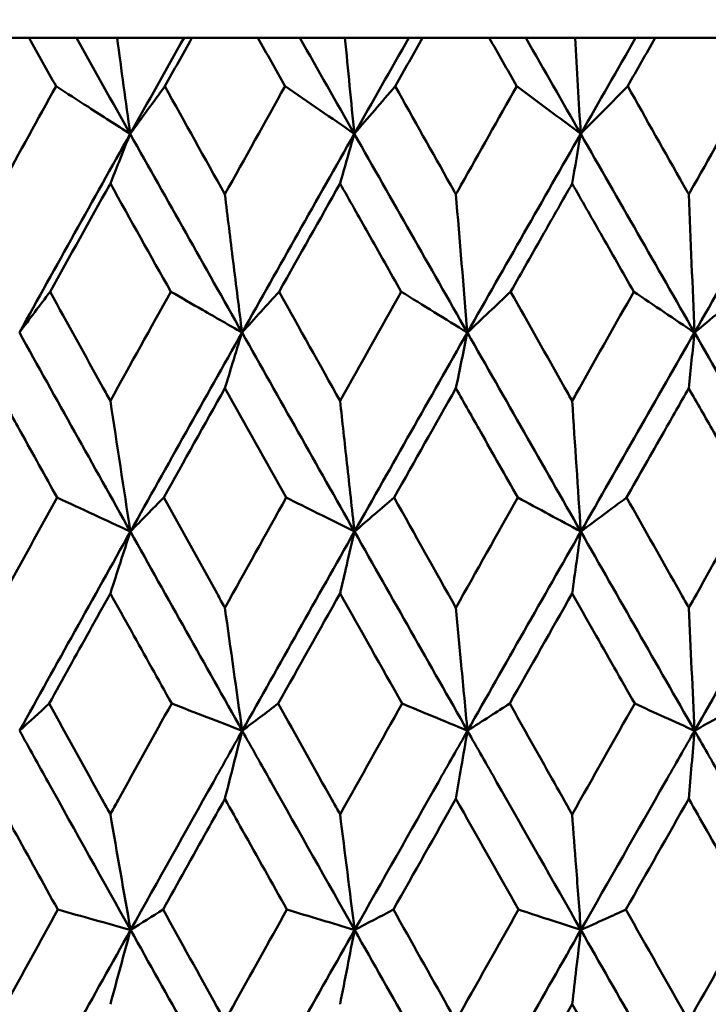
# Model space of a CAD drawing. Header units: millimetres. Extents: x 123 to 2417, y 726 to 3130.
# Tile 167 of 244: x 1421.19 to 1424.89, y 811.12 to 816.41. Entities that reach past the tile are written whole.
import ezdxf

# ---------------------------------------------------------------- set-up
doc = ezdxf.new("R2010")
doc.units = ezdxf.units.MM
doc.header["$LTSCALE"] = 12
doc.layers.add('Widoczne (ISO)', color=7, linetype='Continuous', lineweight=50)

msp = doc.modelspace()

# ---------------------------------------------------------------- linework, layer by layer
at = {"layer": 'Widoczne (ISO)'}
for p, q in [((1421.2396, 816.3166), (1420.8903, 816.3166)), ((1421.2396, 816.3166), (1421.4931, 816.3166)), ((1421.4931, 816.3166), (1421.712, 816.3166)), ((1421.712, 816.3166), (1422.0715, 816.3166)), ((1422.0715, 816.3166), (1422.1139, 816.3166)), ((1422.4682, 816.3166), (1422.1139, 816.3166)), ((1422.4682, 816.3166), (1422.6936, 816.3166)), ((1422.6936, 816.3166), (1422.9359, 816.3166)), ((1422.9359, 816.3166), (1423.279, 816.3166)), ((1423.279, 816.3166), (1423.3531, 816.3166)), ((1423.7109, 816.3166), (1423.3531, 816.3166)), ((1423.7109, 816.3166), (1423.9074, 816.3166)), ((1423.9074, 816.3166), (1424.172, 816.3166)), ((1424.172, 816.3166), (1424.4974, 816.3166)), ((1424.4974, 816.3166), (1424.6028, 816.3166)), ((1424.9627, 816.3166), (1424.6028, 816.3166))]:
    msp.add_line(p, q, dxfattribs=at)
msp.add_circle((1426.0385, 776.3166), 50, dxfattribs=at)
for points in [[(1421.3839, 816.0573), (1421.3358, 816.1437), (1421.2877, 816.2302), (1421.2396, 816.3166)], [(1421.7822, 815.8011), (1421.6857, 815.973), (1421.5893, 816.1448), (1421.4931, 816.3166)], [(1421.7822, 815.8011), (1421.7587, 815.9727), (1421.7353, 816.1445), (1421.712, 816.3166)], [(1421.7822, 815.8011), (1421.8784, 815.973), (1421.9749, 816.1448), (1422.0715, 816.3166)], [(1422.1139, 816.3166), (1422.0654, 816.2302), (1422.0169, 816.1437), (1421.9684, 816.0573)], [(1422.9862, 815.8011), (1422.8886, 815.973), (1422.7911, 816.1448), (1422.6936, 816.3166)], [(1422.9862, 815.8011), (1422.9694, 815.9727), (1422.9526, 816.1445), (1422.9359, 816.3166)], [(1422.9862, 815.8011), (1423.0837, 815.973), (1423.1813, 816.1448), (1423.279, 816.3166)], [(1424.2023, 815.8011), (1424.104, 815.973), (1424.0056, 816.1448), (1423.9074, 816.3166)], [(1424.2023, 815.8011), (1424.1922, 815.9727), (1424.1821, 816.1445), (1424.172, 816.3166)], [(1424.2023, 815.8011), (1424.3006, 815.973), (1424.3989, 816.1448), (1424.4974, 816.3166)], [(1421.9684, 816.0573), (1422.0757, 815.8637), (1422.1832, 815.67), (1422.2909, 815.4763)], [(1422.2909, 815.4763), (1422.3986, 815.67), (1422.5064, 815.8636), (1422.6144, 816.0573)], [(1422.6144, 816.0573), (1422.7384, 815.9719), (1422.8624, 815.8865), (1422.9862, 815.8011)], [(1423.206, 816.0573), (1423.1326, 815.9719), (1423.0594, 815.8865), (1422.9862, 815.8011)], [(1423.8585, 816.0573), (1423.9731, 815.9719), (1424.0878, 815.8865), (1424.2023, 815.8011)], [(1424.4547, 816.0573), (1424.3705, 815.9719), (1424.2864, 815.8865), (1424.2023, 815.8011)], [(1421.1869, 814.7331), (1421.3845, 815.0892), (1421.5829, 815.4453), (1421.7822, 815.8011)], [(1422.383, 814.7331), (1422.1822, 815.0892), (1421.9819, 815.4453), (1421.7822, 815.8011)], [(1422.383, 814.7331), (1422.5834, 815.0892), (1422.7845, 815.4453), (1422.9862, 815.8011)], [(1422.9862, 815.8011), (1422.9608, 815.7122), (1422.9353, 815.6231), (1422.9098, 815.534)], [(1423.5935, 814.7331), (1423.3908, 815.0892), (1423.1883, 815.4453), (1422.9862, 815.8011)], [(1423.5935, 814.7331), (1423.7959, 815.0892), (1423.9989, 815.4453), (1424.2023, 815.8011)], [(1424.2023, 815.8011), (1424.187, 815.7122), (1424.1717, 815.6231), (1424.1564, 815.534)], [(1424.8136, 814.7331), (1424.6097, 815.0892), (1424.406, 815.4453), (1424.2023, 815.8011)], [(1424.8136, 814.7331), (1425.0173, 815.0892), (1425.2213, 815.4453), (1425.4257, 815.8011)], [(1422.0004, 814.9526), (1421.892, 815.1465), (1421.7838, 815.3402), (1421.6757, 815.534)], [(1422.9098, 815.534), (1422.8004, 815.3402), (1422.6912, 815.1465), (1422.5822, 814.9526)], [(1423.5935, 814.7331), (1423.5728, 814.9801), (1423.5523, 815.2279), (1423.5319, 815.4763)], [(1424.8136, 814.7331), (1424.8032, 814.9801), (1424.7929, 815.2279), (1424.7827, 815.4763)], [(1421.1869, 814.7331), (1421.2419, 814.8062), (1421.297, 814.8794), (1421.3522, 814.9526)], [(1421.6757, 814.3653), (1421.7837, 814.5611), (1421.8919, 814.7569), (1422.0004, 814.9526)], [(1422.5822, 814.9526), (1422.6913, 814.7569), (1422.8005, 814.5611), (1422.9098, 814.3653)], [(1422.9098, 814.3653), (1423.0192, 814.5611), (1423.1287, 814.7569), (1423.2383, 814.9526)], [(1423.2383, 814.9526), (1423.3567, 814.8794), (1423.4751, 814.8062), (1423.5935, 814.7331)], [(1423.826, 814.9526), (1423.7484, 814.8794), (1423.6709, 814.8062), (1423.5935, 814.7331)], [(1424.4873, 814.9526), (1424.5961, 814.8794), (1424.7049, 814.8062), (1424.8136, 814.7331)], [(1425.0785, 814.9526), (1424.9901, 814.8794), (1424.9018, 814.8062), (1424.8136, 814.7331)], [(1421.7834, 813.6632), (1421.584, 814.0199), (1421.3851, 814.3765), (1421.1869, 814.7331)], [(1421.7834, 813.6632), (1421.9825, 814.0199), (1422.1824, 814.3765), (1422.383, 814.7331)], [(1422.9871, 813.6632), (1422.7853, 814.0199), (1422.5839, 814.3765), (1422.383, 814.7331)], [(1422.9871, 813.6632), (1423.1887, 814.0199), (1423.3908, 814.3765), (1423.5935, 814.7331)], [(1423.5935, 814.7331), (1423.5729, 814.6334), (1423.5524, 814.5335), (1423.5319, 814.4336)], [(1424.2029, 813.6632), (1423.9995, 814.0199), (1423.7964, 814.3765), (1423.5935, 814.7331)], [(1424.2029, 813.6632), (1424.406, 814.0199), (1424.6096, 814.3765), (1424.8136, 814.7331)], [(1424.8136, 814.7331), (1424.8033, 814.6334), (1424.793, 814.5335), (1424.7827, 814.4336)], [(1425.4258, 813.6632), (1425.2217, 814.0199), (1425.0176, 814.3765), (1424.8136, 814.7331)], [(1422.2909, 814.4336), (1422.1812, 814.2378), (1422.0718, 814.042), (1421.9625, 813.8461)], [(1422.6203, 813.8461), (1422.5104, 814.042), (1422.4006, 814.2378), (1422.2909, 814.4336)], [(1423.5319, 814.4336), (1423.4211, 814.2378), (1423.3105, 814.042), (1423.2, 813.8461)], [(1421.6757, 814.3653), (1421.7114, 814.1307), (1421.7473, 813.8966), (1421.7834, 813.6632)], [(1424.2029, 813.6632), (1424.1873, 813.8966), (1424.1718, 814.1307), (1424.1564, 814.3653)], [(1421.7834, 813.6632), (1421.6522, 813.7242), (1421.521, 813.7852), (1421.3897, 813.8461)], [(1421.7834, 813.6632), (1421.8431, 813.7242), (1421.9028, 813.7852), (1421.9625, 813.8461)], [(1422.2909, 813.2538), (1422.4006, 813.4513), (1422.5104, 813.6487), (1422.6203, 813.8461)], [(1423.2, 813.8461), (1423.3105, 813.6487), (1423.4211, 813.4513), (1423.5319, 813.2538)], [(1423.5319, 813.2538), (1423.6426, 813.4513), (1423.7535, 813.6487), (1423.8644, 813.8461)], [(1423.8644, 813.8461), (1423.9773, 813.7852), (1424.0901, 813.7242), (1424.2029, 813.6632)], [(1424.4487, 813.8461), (1424.3667, 813.7852), (1424.2848, 813.7242), (1424.2029, 813.6632)], [(1421.1881, 812.5925), (1421.3857, 812.9493), (1421.5842, 813.3063), (1421.7834, 813.6632)], [(1421.6757, 813.3308), (1421.7116, 813.4418), (1421.7475, 813.5526), (1421.7834, 813.6632)], [(1422.3839, 812.5925), (1422.1832, 812.9493), (1421.983, 813.3063), (1421.7834, 813.6632)], [(1422.3839, 812.5925), (1422.5843, 812.9493), (1422.7854, 813.3063), (1422.9871, 813.6632)], [(1423.5941, 812.5925), (1423.3914, 812.9493), (1423.1891, 813.3063), (1422.9871, 813.6632)], [(1423.5941, 812.5925), (1423.7965, 812.9493), (1423.9995, 813.3063), (1424.2029, 813.6632)], [(1424.2029, 813.6632), (1424.1874, 813.5526), (1424.1719, 813.4418), (1424.1564, 813.3308)], [(1424.8139, 812.5925), (1424.6101, 812.9493), (1424.4064, 813.3063), (1424.2029, 813.6632)], [(1424.8139, 812.5925), (1425.0176, 812.9493), (1425.2216, 813.3063), (1425.4258, 813.6632)], [(1422.9098, 813.3308), (1422.7989, 813.1335), (1422.6881, 812.9361), (1422.5774, 812.7387)], [(1423.2432, 812.7387), (1423.1319, 812.9361), (1423.0208, 813.1334), (1422.9098, 813.3308)], [(1424.1564, 813.3308), (1424.0445, 813.1335), (1423.9327, 812.9361), (1423.8211, 812.7387)], [(1422.2909, 813.2538), (1422.3218, 813.0328), (1422.3527, 812.8124), (1422.3839, 812.5925)], [(1424.8139, 812.5925), (1424.8034, 812.8124), (1424.7931, 813.0328), (1424.7827, 813.2538)], [(1421.1881, 812.5925), (1421.2412, 812.6412), (1421.2943, 812.6899), (1421.3474, 812.7387)], [(1422.3839, 812.5925), (1422.2577, 812.6412), (1422.1314, 812.6899), (1422.0052, 812.7387)], [(1422.3839, 812.5925), (1422.4484, 812.6412), (1422.5129, 812.6899), (1422.5774, 812.7387)], [(1422.9098, 812.1429), (1423.0208, 812.3415), (1423.1319, 812.5401), (1423.2432, 812.7387)], [(1424.1564, 812.1429), (1424.2682, 812.3415), (1424.3802, 812.5401), (1424.4922, 812.7387)], [(1424.4922, 812.7387), (1424.5994, 812.6899), (1424.7067, 812.6412), (1424.8139, 812.5925)], [(1425.0736, 812.7387), (1424.987, 812.6899), (1424.9004, 812.6412), (1424.8139, 812.5925)], [(1422.2909, 812.2267), (1422.3219, 812.3488), (1422.3529, 812.4707), (1422.3839, 812.5925)], [(1424.8139, 812.5925), (1424.8035, 812.4707), (1424.7931, 812.3488), (1424.7827, 812.2267)], [(1423.5319, 812.2267), (1423.4199, 812.0281), (1423.308, 811.8296), (1423.1962, 811.6311)], [(1423.8682, 811.6311), (1423.756, 811.8297), (1423.6439, 812.0282), (1423.5319, 812.2267)], [(1424.7827, 812.2267), (1424.67, 812.0281), (1424.5574, 811.8296), (1424.4449, 811.6311)], [(1421.6757, 812.1429), (1421.7117, 811.9353), (1421.7479, 811.7282), (1421.7843, 811.5216)], [(1422.9098, 812.1429), (1422.9357, 811.9353), (1422.9617, 811.7282), (1422.9877, 811.5216)], [(1421.7843, 811.5216), (1421.654, 811.5581), (1421.5238, 811.5946), (1421.3935, 811.6311)], [(1421.7843, 811.5216), (1421.8424, 811.5581), (1421.9006, 811.5946), (1421.9588, 811.6311)], [(1422.9877, 811.5216), (1422.8665, 811.5581), (1422.7453, 811.5946), (1422.6241, 811.6311)], [(1422.9877, 811.5216), (1423.0572, 811.5581), (1423.1267, 811.5946), (1423.1962, 811.6311)], [(1423.5319, 811.0331), (1423.6439, 811.2324), (1423.7561, 811.4318), (1423.8682, 811.6311)], [(1424.4449, 811.6311), (1424.5574, 811.4318), (1424.67, 811.2325), (1424.7827, 811.0331)], [(1424.7827, 811.0331), (1424.8954, 811.2324), (1425.0082, 811.4318), (1425.1209, 811.6311)], [(1421.1888, 810.4515), (1421.3867, 810.8082), (1421.5852, 811.1649), (1421.7843, 811.5216)], [(1421.6757, 811.1219), (1421.7118, 811.2553), (1421.748, 811.3886), (1421.7843, 811.5216)], [(1422.3844, 810.4515), (1422.1837, 810.8082), (1421.9836, 811.1649), (1421.7843, 811.5216)], [(1422.3844, 810.4515), (1422.5851, 810.8082), (1422.7862, 811.1649), (1422.9877, 811.5216)], [(1422.9098, 811.1219), (1422.9358, 811.2553), (1422.9617, 811.3886), (1422.9877, 811.5216)], [(1423.5944, 810.4515), (1423.3917, 810.8082), (1423.1894, 811.1649), (1422.9877, 811.5216)], [(1423.5944, 810.4515), (1423.7971, 810.8082), (1424, 811.1649), (1424.2032, 811.5216)], [(1424.8141, 810.4515), (1424.6101, 810.8082), (1424.4065, 811.1649), (1424.2032, 811.5216)], [(1424.8141, 810.4515), (1425.018, 810.8082), (1425.2219, 811.1649), (1425.426, 811.5216)], [(1424.1564, 811.1219), (1424.0436, 810.9227), (1423.9309, 810.7235), (1423.8183, 810.5243)], [(1424.495, 810.5243), (1424.382, 810.7235), (1424.2691, 810.9227), (1424.1564, 811.1219)]]:
    msp.add_open_spline(points, degree=3, dxfattribs=at)
for points, knots in [([(1422.6144, 816.0573), (1422.6141, 816.0578), (1422.6138, 816.0584), (1422.5651, 816.1448), (1422.5166, 816.2307), (1422.4682, 816.3166)], [0.02951568, 0.02951568, 0.02951568, 0.02951568, 0.02969929, 0.02969929, 0.05939589, 0.05939589, 0.05939589, 0.05939589]), ([(1423.3531, 816.3166), (1423.3043, 816.2307), (1423.2556, 816.1448), (1423.2066, 816.0584), (1423.2063, 816.0578), (1423.206, 816.0573)], [0, 0, 0, 0, 0.02969567, 0.02969567, 0.02988021, 0.02988021, 0.02988021, 0.02988021]), ([(1423.8585, 816.0573), (1423.8582, 816.0578), (1423.8579, 816.0584), (1423.8087, 816.1448), (1423.7598, 816.2307), (1423.7109, 816.3166)], [0.02951568, 0.02951568, 0.02951568, 0.02951568, 0.02969929, 0.02969929, 0.05939589, 0.05939589, 0.05939589, 0.05939589]), ([(1424.6028, 816.3166), (1424.5537, 816.2307), (1424.5046, 816.1448), (1424.4553, 816.0584), (1424.455, 816.0578), (1424.4547, 816.0573)], [0, 0, 0, 0, 0.02969567, 0.02969567, 0.02988021, 0.02988021, 0.02988021, 0.02988021]), ([(1421.0647, 815.4763), (1421.0736, 815.4925), (1421.0825, 815.5087), (1421.1887, 815.7024), (1421.2862, 815.8799), (1421.3839, 816.0573)], [0.0853813, 0.0853813, 0.0853813, 0.0853813, 0.09097809, 0.09097809, 0.15214536, 0.15214536, 0.15214536, 0.15214536]), ([(1421.3839, 816.0573), (1421.4418, 816.0201), (1421.4997, 815.9829), (1421.6324, 815.8975), (1421.7073, 815.8493), (1421.7822, 815.8011)], [-0.06256956, -0.06256956, -0.06256956, -0.06256956, -0.03530088, -0.03530088, 0, 0, 0, 0]), ([(1421.9684, 816.0573), (1421.9375, 816.0148), (1421.9065, 815.9723), (1421.8445, 815.8869), (1421.8133, 815.844), (1421.7822, 815.8011)], [-0.06256958, -0.06256958, -0.06256958, -0.06256958, -0.03142458, -0.03142458, 0, 0, 0, 0]), ([(1423.206, 816.0573), (1423.3053, 815.88), (1423.4048, 815.7026), (1423.5135, 815.509), (1423.5227, 815.4926), (1423.5319, 815.4763)], [0.0297954, 0.0297954, 0.0297954, 0.0297954, 0.09092493, 0.09092493, 0.09655955, 0.09655955, 0.09655955, 0.09655955]), ([(1423.5319, 815.4763), (1423.541, 815.4925), (1423.5501, 815.5087), (1423.6588, 815.7024), (1423.7586, 815.8799), (1423.8585, 816.0573)], [0.0853813, 0.0853813, 0.0853813, 0.0853813, 0.09097809, 0.09097809, 0.15214536, 0.15214536, 0.15214536, 0.15214536]), ([(1424.4547, 816.0573), (1424.5548, 815.88), (1424.6549, 815.7026), (1424.7643, 815.509), (1424.7735, 815.4926), (1424.7827, 815.4763)], [0.0297954, 0.0297954, 0.0297954, 0.0297954, 0.09092493, 0.09092493, 0.09655955, 0.09655955, 0.09655955, 0.09655955]), ([(1424.7827, 815.4763), (1424.7919, 815.4925), (1424.8011, 815.5087), (1424.9104, 815.7024), (1425.0107, 815.8799), (1425.1111, 816.0573)], [0.0853813, 0.0853813, 0.0853813, 0.0853813, 0.09097809, 0.09097809, 0.15214536, 0.15214536, 0.15214536, 0.15214536]), ([(1421.7822, 815.8011), (1421.7622, 815.7512), (1421.7423, 815.7013), (1421.7068, 815.6122), (1421.6912, 815.5731), (1421.6757, 815.534)], [-0.06235468, -0.06235468, -0.06235468, -0.06235468, -0.03111888, -0.03111888, -0.00669659, -0.00669659, -0.00669659, -0.00669659]), ([(1421.6757, 815.534), (1421.674, 815.531), (1421.6724, 815.5281), (1421.5643, 815.3344), (1421.4581, 815.1435), (1421.3522, 814.9526)], [0.09017531, 0.09017531, 0.09017531, 0.09017531, 0.09118146, 0.09118146, 0.1571245, 0.1571245, 0.1571245, 0.1571245]), ([(1423.2383, 814.9526), (1423.179, 815.0575), (1423.1198, 815.1624), (1423.0103, 815.3561), (1422.9601, 815.445), (1422.9098, 815.534)], [0.02528165, 0.02528165, 0.02528165, 0.02528165, 0.06150593, 0.06150593, 0.09223152, 0.09223152, 0.09223152, 0.09223152]), ([(1424.1564, 815.534), (1424.1058, 815.4451), (1424.0552, 815.3562), (1423.9451, 815.1624), (1423.8855, 815.0575), (1423.826, 814.9526)], [0.03078053, 0.03078053, 0.03078053, 0.03078053, 0.06149921, 0.06149921, 0.09773041, 0.09773041, 0.09773041, 0.09773041]), ([(1424.4873, 814.9526), (1424.4276, 815.0575), (1424.3679, 815.1624), (1424.2576, 815.3561), (1424.207, 815.445), (1424.1564, 815.534)], [0.02528165, 0.02528165, 0.02528165, 0.02528165, 0.06150593, 0.06150593, 0.09223152, 0.09223152, 0.09223152, 0.09223152]), ([(1422.383, 814.7331), (1422.3671, 814.86), (1422.3513, 814.9871), (1422.3206, 815.2348), (1422.3057, 815.3555), (1422.2909, 815.4763)], [-0.09056733, -0.09056733, -0.09056733, -0.09056733, -0.04480809, -0.04480809, -0.00147498, -0.00147498, -0.00147498, -0.00147498]), ([(1421.3522, 814.9526), (1421.4465, 814.7811), (1421.5409, 814.6096), (1421.6489, 814.4138), (1421.6623, 814.3895), (1421.6757, 814.3653)], [0.02983351, 0.02983351, 0.02983351, 0.02983351, 0.0889495, 0.0889495, 0.09731113, 0.09731113, 0.09731113, 0.09731113]), ([(1422.0004, 814.9526), (1422.0572, 814.9201), (1422.114, 814.8875), (1422.2415, 814.8143), (1422.3122, 814.7737), (1422.383, 814.7331)], [-0.06125493, -0.06125493, -0.06125493, -0.06125493, -0.03398684, -0.03398684, 0, 0, 0, 0]), ([(1422.5822, 814.9526), (1422.5499, 814.917), (1422.5175, 814.8814), (1422.4511, 814.8082), (1422.417, 814.7706), (1422.383, 814.7331)], [-0.06125494, -0.06125494, -0.06125494, -0.06125494, -0.03143371, -0.03143371, 0, 0, 0, 0]), ([(1423.826, 814.9526), (1423.9224, 814.7811), (1424.0189, 814.6096), (1424.1291, 814.4138), (1424.1427, 814.3895), (1424.1564, 814.3653)], [0.02983351, 0.02983351, 0.02983351, 0.02983351, 0.0889495, 0.0889495, 0.09731113, 0.09731113, 0.09731113, 0.09731113]), ([(1424.1564, 814.3653), (1424.17, 814.3894), (1424.1836, 814.4136), (1424.2938, 814.6094), (1424.3905, 814.781), (1424.4873, 814.9526)], [0.0806421, 0.0806421, 0.0806421, 0.0806421, 0.08897282, 0.08897282, 0.14811965, 0.14811965, 0.14811965, 0.14811965]), ([(1422.383, 814.7331), (1422.366, 814.678), (1422.3491, 814.623), (1422.3184, 814.5231), (1422.3047, 814.4784), (1422.2909, 814.4336)], [-0.06338447, -0.06338447, -0.06338447, -0.06338447, -0.03162065, -0.03162065, -0.00583996, -0.00583996, -0.00583996, -0.00583996]), ([(1421.3897, 813.8461), (1421.3247, 813.9635), (1421.2598, 814.0808), (1421.1515, 814.2766), (1421.1081, 814.3551), (1421.0647, 814.4336)], [0.02104899, 0.02104899, 0.02104899, 0.02104899, 0.0615671, 0.0615671, 0.08866561, 0.08866561, 0.08866561, 0.08866561]), ([(1423.8644, 813.8461), (1423.7979, 813.9635), (1423.7315, 814.0808), (1423.6207, 814.2766), (1423.5763, 814.3551), (1423.5319, 814.4336)], [0.02104899, 0.02104899, 0.02104899, 0.02104899, 0.0615671, 0.0615671, 0.08866561, 0.08866561, 0.08866561, 0.08866561]), ([(1424.7827, 814.4336), (1424.7381, 814.3551), (1424.6934, 814.2767), (1424.5821, 814.0809), (1424.5154, 813.9635), (1424.4487, 813.8461)], [0.03448054, 0.03448054, 0.03448054, 0.03448054, 0.06157222, 0.06157222, 0.10209717, 0.10209717, 0.10209717, 0.10209717]), ([(1425.1171, 813.8461), (1425.0503, 813.9635), (1424.9835, 814.0808), (1424.872, 814.2766), (1424.8274, 814.3551), (1424.7827, 814.4336)], [0.02104899, 0.02104899, 0.02104899, 0.02104899, 0.0615671, 0.0615671, 0.08866561, 0.08866561, 0.08866561, 0.08866561]), ([(1422.9871, 813.6632), (1422.9736, 813.7856), (1422.96, 813.9081), (1422.9343, 814.1421), (1422.922, 814.2536), (1422.9098, 814.3653)], [-0.08911773, -0.08911773, -0.08911773, -0.08911773, -0.04412443, -0.04412443, -0.00327768, -0.00327768, -0.00327768, -0.00327768]), ([(1421.0647, 813.2538), (1421.0785, 813.279), (1421.0923, 813.3042), (1421.2005, 813.5016), (1421.295, 813.6739), (1421.3897, 813.8461)], [0.07597559, 0.07597559, 0.07597559, 0.07597559, 0.08464777, 0.08464777, 0.14401425, 0.14401425, 0.14401425, 0.14401425]), ([(1421.9625, 813.8461), (1422.0578, 813.6739), (1422.1533, 813.5017), (1422.2629, 813.3043), (1422.2769, 813.2791), (1422.2909, 813.2538)], [0.02530969, 0.02530969, 0.02530969, 0.02530969, 0.08465152, 0.08465152, 0.09334823, 0.09334823, 0.09334823, 0.09334823]), ([(1422.6203, 813.8461), (1422.6759, 813.8184), (1422.7315, 813.7907), (1422.8537, 813.7298), (1422.9204, 813.6965), (1422.9871, 813.6632)], [-0.06012341, -0.06012341, -0.06012341, -0.06012341, -0.03280224, -0.03280224, 0, 0, 0, 0]), ([(1423.2, 813.8461), (1423.1662, 813.8171), (1423.1324, 813.7881), (1423.0615, 813.7271), (1423.0243, 813.6952), (1422.9871, 813.6632)], [-0.06012341, -0.06012341, -0.06012341, -0.06012341, -0.03150269, -0.03150269, 0, 0, 0, 0]), ([(1424.4487, 813.8461), (1424.5458, 813.6739), (1424.6429, 813.5017), (1424.7542, 813.3043), (1424.7685, 813.2791), (1424.7827, 813.2538)], [0.02530969, 0.02530969, 0.02530969, 0.02530969, 0.08465152, 0.08465152, 0.09334823, 0.09334823, 0.09334823, 0.09334823]), ([(1424.7827, 813.2538), (1424.7969, 813.279), (1424.8111, 813.3042), (1424.9225, 813.5016), (1425.0198, 813.6739), (1425.1171, 813.8461)], [0.07597559, 0.07597559, 0.07597559, 0.07597559, 0.08464777, 0.08464777, 0.14401425, 0.14401425, 0.14401425, 0.14401425]), ([(1422.9871, 813.6632), (1422.9731, 813.6032), (1422.9591, 813.5431), (1422.9334, 813.4322), (1422.9216, 813.3816), (1422.9098, 813.3308)], [-0.06447654, -0.06447654, -0.06447654, -0.06447654, -0.03215198, -0.03215198, -0.0049344, -0.0049344, -0.0049344, -0.0049344]), ([(1421.6757, 813.3308), (1421.6381, 813.2632), (1421.6005, 813.1955), (1421.491, 812.9981), (1421.4192, 812.8684), (1421.3474, 812.7387)], [0.03825175, 0.03825175, 0.03825175, 0.03825175, 0.06160817, 0.06160817, 0.10638617, 0.10638617, 0.10638617, 0.10638617]), ([(1422.0052, 812.7387), (1421.9329, 812.8684), (1421.8607, 812.9981), (1421.7509, 813.1955), (1421.7133, 813.2632), (1421.6757, 813.3308)], [0.01681985, 0.01681985, 0.01681985, 0.01681985, 0.06159108, 0.06159108, 0.08495433, 0.08495433, 0.08495433, 0.08495433]), ([(1424.4922, 812.7387), (1424.4186, 812.8684), (1424.345, 812.9981), (1424.2331, 813.1955), (1424.1947, 813.2632), (1424.1564, 813.3308)], [0.01681985, 0.01681985, 0.01681985, 0.01681985, 0.06159108, 0.06159108, 0.08495433, 0.08495433, 0.08495433, 0.08495433]), ([(1423.5941, 812.5925), (1423.5829, 812.71), (1423.5718, 812.8277), (1423.5511, 813.0482), (1423.5415, 813.151), (1423.5319, 813.2538)], [-0.08760316, -0.08760316, -0.08760316, -0.08760316, -0.04340686, -0.04340686, -0.00492606, -0.00492606, -0.00492606, -0.00492606]), ([(1421.3474, 812.7387), (1421.4425, 812.5657), (1421.5378, 812.3926), (1421.6474, 812.194), (1421.6615, 812.1685), (1421.6757, 812.1429)], [0.02053386, 0.02053386, 0.02053386, 0.02053386, 0.08016461, 0.08016461, 0.08898694, 0.08898694, 0.08898694, 0.08898694]), ([(1421.6757, 812.1429), (1421.6898, 812.1684), (1421.7039, 812.1939), (1421.8136, 812.3925), (1421.9093, 812.5656), (1422.0052, 812.7387)], [0.07138254, 0.07138254, 0.07138254, 0.07138254, 0.08018544, 0.08018544, 0.13983561, 0.13983561, 0.13983561, 0.13983561]), ([(1422.5774, 812.7387), (1422.6738, 812.5657), (1422.7703, 812.3926), (1422.8812, 812.194), (1422.8955, 812.1685), (1422.9098, 812.1429)], [0.02053386, 0.02053386, 0.02053386, 0.02053386, 0.08016461, 0.08016461, 0.08898694, 0.08898694, 0.08898694, 0.08898694]), ([(1423.2432, 812.7387), (1423.2974, 812.7161), (1423.3516, 812.6935), (1423.4686, 812.6448), (1423.5313, 812.6186), (1423.5941, 812.5925)], [-0.05918503, -0.05918503, -0.05918503, -0.05918503, -0.0317462, -0.0317462, 0, 0, 0, 0]), ([(1423.8211, 812.7387), (1423.7859, 812.716), (1423.7507, 812.6933), (1423.675, 812.6446), (1423.6345, 812.6185), (1423.5941, 812.5925)], [-0.05918503, -0.05918503, -0.05918503, -0.05918503, -0.03164443, -0.03164443, 0, 0, 0, 0]), ([(1423.8211, 812.7387), (1423.8966, 812.6044), (1423.9721, 812.4701), (1424.0839, 812.2715), (1424.1201, 812.2072), (1424.1564, 812.1429)], [0.41089763, 0.41089763, 0.41089763, 0.41089763, 0.45716852, 0.45716852, 0.47934595, 0.47934595, 0.47934595, 0.47934595]), ([(1421.7843, 811.5216), (1421.6362, 811.7867), (1421.4885, 812.0516), (1421.2902, 812.4085), (1421.2391, 812.5005), (1421.1881, 812.5925)], [0.3692784, 0.3692784, 0.3692784, 0.3692784, 0.4608442, 0.4608442, 0.492629, 0.492629, 0.492629, 0.492629]), ([(1421.7843, 811.5216), (1421.9322, 811.7867), (1422.0805, 812.0516), (1422.2806, 812.4085), (1422.3322, 812.5005), (1422.3839, 812.5925)], [0.3692784, 0.3692784, 0.3692784, 0.3692784, 0.4608442, 0.4608442, 0.492629, 0.492629, 0.492629, 0.492629]), ([(1422.9877, 811.5216), (1422.8379, 811.7867), (1422.6883, 812.0516), (1422.4874, 812.4085), (1422.4356, 812.5005), (1422.3839, 812.5925)], [0.3692784, 0.3692784, 0.3692784, 0.3692784, 0.4608442, 0.4608442, 0.492629, 0.492629, 0.492629, 0.492629]), ([(1422.9877, 811.5216), (1423.1375, 811.7867), (1423.2874, 812.0516), (1423.4897, 812.4085), (1423.5419, 812.5005), (1423.5941, 812.5925)], [0.3692784, 0.3692784, 0.3692784, 0.3692784, 0.4608442, 0.4608442, 0.492629, 0.492629, 0.492629, 0.492629]), ([(1423.5941, 812.5925), (1423.583, 812.5275), (1423.5719, 812.4624), (1423.5512, 812.3405), (1423.5415, 812.2836), (1423.5319, 812.2267)], [-0.06561679, -0.06561679, -0.06561679, -0.06561679, -0.0327062, -0.0327062, -0.00397221, -0.00397221, -0.00397221, -0.00397221]), ([(1424.2032, 811.5216), (1424.0522, 811.7867), (1423.9014, 812.0516), (1423.6985, 812.4085), (1423.6463, 812.5005), (1423.5941, 812.5925)], [0.3692784, 0.3692784, 0.3692784, 0.3692784, 0.4608442, 0.4608442, 0.492629, 0.492629, 0.492629, 0.492629]), ([(1424.2032, 811.5216), (1424.3542, 811.7867), (1424.5052, 812.0516), (1424.7089, 812.4085), (1424.7614, 812.5005), (1424.8139, 812.5925)], [0.3692784, 0.3692784, 0.3692784, 0.3692784, 0.4608442, 0.4608442, 0.492629, 0.492629, 0.492629, 0.492629]), ([(1425.426, 811.5216), (1425.2744, 811.7867), (1425.1229, 812.0516), (1424.9189, 812.4085), (1424.8664, 812.5005), (1424.8139, 812.5925)], [0.3692784, 0.3692784, 0.3692784, 0.3692784, 0.4608442, 0.4608442, 0.492629, 0.492629, 0.492629, 0.492629]), ([(1421.3935, 811.6311), (1421.315, 811.7731), (1421.2365, 811.9151), (1421.127, 812.1136), (1421.0959, 812.1701), (1421.0647, 812.2267)], [0.01259731, 0.01259731, 0.01259731, 0.01259731, 0.06159863, 0.06159863, 0.08110666, 0.08110666, 0.08110666, 0.08110666]), ([(1422.2909, 812.2267), (1422.2593, 812.1701), (1422.2278, 812.1136), (1422.117, 811.9151), (1422.0378, 811.7731), (1421.9588, 811.6311)], [0.04208868, 0.04208868, 0.04208868, 0.04208868, 0.06158988, 0.06158988, 0.11059803, 0.11059803, 0.11059803, 0.11059803]), ([(1422.6241, 811.6311), (1422.5446, 811.7731), (1422.4651, 811.9151), (1422.3541, 812.1136), (1422.3225, 812.1701), (1422.2909, 812.2267)], [0.01259731, 0.01259731, 0.01259731, 0.01259731, 0.06159863, 0.06159863, 0.08110666, 0.08110666, 0.08110666, 0.08110666]), ([(1425.1209, 811.6311), (1425.0403, 811.7731), (1424.9596, 811.9151), (1424.8469, 812.1136), (1424.8148, 812.1701), (1424.7827, 812.2267)], [0.01259731, 0.01259731, 0.01259731, 0.01259731, 0.06159863, 0.06159863, 0.08110666, 0.08110666, 0.08110666, 0.08110666]), ([(1424.2032, 811.5216), (1424.1947, 811.6342), (1424.1862, 811.7469), (1424.1705, 811.954), (1424.1634, 812.0484), (1424.1564, 812.1429)], [-0.08604109, -0.08604109, -0.08604109, -0.08604109, -0.0426641, -0.0426641, -0.00643211, -0.00643211, -0.00643211, -0.00643211]), ([(1421.0647, 811.0331), (1421.0786, 811.0584), (1421.0925, 811.0837), (1421.2019, 811.283), (1421.2976, 811.4571), (1421.3935, 811.6311)], [0.06686277, 0.06686277, 0.06686277, 0.06686277, 0.07557848, 0.07557848, 0.13558897, 0.13558897, 0.13558897, 0.13558897]), ([(1421.9588, 811.6311), (1422.0552, 811.4571), (1422.1518, 811.2831), (1422.2627, 811.0838), (1422.2768, 811.0584), (1422.2909, 811.0331)], [0.01556037, 0.01556037, 0.01556037, 0.01556037, 0.07555527, 0.07555527, 0.08428623, 0.08428623, 0.08428623, 0.08428623]), ([(1422.2909, 811.0331), (1422.305, 811.0584), (1422.319, 811.0837), (1422.43, 811.283), (1422.527, 811.4571), (1422.6241, 811.6311)], [0.06686277, 0.06686277, 0.06686277, 0.06686277, 0.07557848, 0.07557848, 0.13558897, 0.13558897, 0.13558897, 0.13558897]), ([(1423.1962, 811.6311), (1423.2937, 811.4571), (1423.3914, 811.2831), (1423.5034, 811.0838), (1423.5176, 811.0584), (1423.5319, 811.0331)], [0.01556037, 0.01556037, 0.01556037, 0.01556037, 0.07555527, 0.07555527, 0.08428623, 0.08428623, 0.08428623, 0.08428623]), ([(1423.8682, 811.6311), (1423.921, 811.6139), (1423.9738, 811.5966), (1424.0855, 811.5601), (1424.1444, 811.5409), (1424.2032, 811.5216)], [-0.05844831, -0.05844831, -0.05844831, -0.05844831, -0.03081683, -0.03081683, 0, 0, 0, 0]), ([(1424.4449, 811.6311), (1424.4083, 811.6145), (1424.3716, 811.5979), (1424.2911, 811.5614), (1424.2471, 811.5415), (1424.2032, 811.5216)], [-0.05844831, -0.05844831, -0.05844831, -0.05844831, -0.03187118, -0.03187118, 0, 0, 0, 0]), ([(1424.2032, 811.5216), (1424.195, 811.4518), (1424.1868, 811.3819), (1424.1712, 811.2486), (1424.1638, 811.1853), (1424.1564, 811.1219)], [-0.06679186, -0.06679186, -0.06679186, -0.06679186, -0.03327649, -0.03327649, -0.00294592, -0.00294592, -0.00294592, -0.00294592])]:
    msp.add_open_spline(points, degree=3, knots=knots, dxfattribs=at)

doc.saveas('drawing.dxf')
